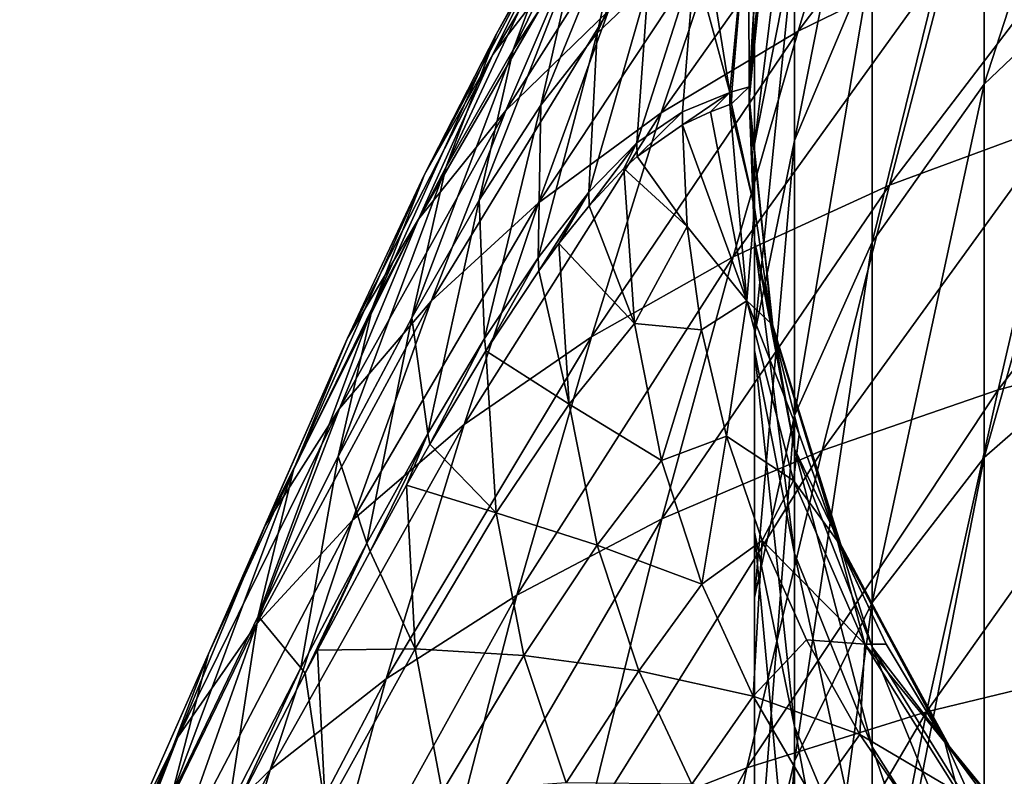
# Model space of a CAD drawing. Header units: millimetres. Extents: x -119 to 118, y -85 to 1160.
# Tile 40 of 49: x -18.73 to -8.97, y 1141.62 to 1149.12. Entities that reach past the tile are written whole.
import ezdxf

# ---------------------------------------------------------------- set-up
doc = ezdxf.new("R2010")
doc.units = ezdxf.units.MM
doc.header["$LTSCALE"] = 50.062222
for name, color, linetype in [('104', 7, 'CONTINUOUS'), ('105', 7, 'CONTINUOUS'), ('83', 7, 'CONTINUOUS'), ('85', 7, 'CONTINUOUS'), ('86', 7, 'CONTINUOUS'), ('92', 7, 'CONTINUOUS'), ('93', 7, 'CONTINUOUS'), ('94', 7, 'CONTINUOUS'), ('95', 7, 'CONTINUOUS')]:
    doc.layers.add(name, color=color, linetype=linetype)

msp = doc.modelspace()

# ---------------------------------------------------------------- linework, layer by layer
at = {"layer": '104', "linetype": 'CONTINUOUS'}
for points in [[(-11.4995, 1148.4519, 376.725), (-11.4481, 1147.2584, 376.725), (-11.674, 1148.2856, 381.1264), (-11.4995, 1148.4519, 376.725)], [(-11.8837, 1148.2049, 383.4754), (-11.6937, 1148.2789, 381.3846), (-11.5229, 1146.3316, 381.0122), (-11.8837, 1148.2049, 383.4754)], [(-11.4481, 1147.2584, 376.725), (-11.6937, 1148.2789, 381.3846), (-11.674, 1148.2856, 381.1264), (-11.4481, 1147.2584, 376.725)], [(-11.6937, 1148.2789, 381.3846), (-11.4481, 1147.2584, 376.725), (-11.5229, 1146.3316, 381.0122), (-11.6937, 1148.2789, 381.3846)], [(-12.1604, 1148.0763, 385.9203), (-11.8837, 1148.2049, 383.4754), (-11.5229, 1146.3316, 381.0122), (-12.1604, 1148.0763, 385.9203)], [(-12.1604, 1148.0763, 385.9203), (-11.5229, 1146.3316, 381.0122), (-12.1142, 1147.0711, 385.5818), (-12.1604, 1148.0763, 385.9203)], [(-11.4481, 1147.2584, 376.725), (-11.2791, 1146.1068, 376.725), (-11.5229, 1146.3316, 381.0122), (-11.4481, 1147.2584, 376.725)], [(-12.1142, 1147.0711, 385.5818), (-11.5229, 1146.3316, 381.0122), (-11.9718, 1146.0463, 385.2416), (-12.1142, 1147.0711, 385.5818)], [(-11.9718, 1146.0463, 385.2416), (-11.5229, 1146.3316, 381.0122), (-11.7236, 1144.9938, 384.8968), (-11.9718, 1146.0463, 385.2416)], [(-11.5229, 1146.3316, 381.0122), (-11.0612, 1144.5546, 380.712), (-11.7236, 1144.9938, 384.8968), (-11.5229, 1146.3316, 381.0122)], [(-11.2791, 1146.1068, 376.725), (-11.0049, 1145.0121, 376.725), (-11.5229, 1146.3316, 381.0122), (-11.2791, 1146.1068, 376.725)], [(-11.5229, 1146.3316, 381.0122), (-11.0049, 1145.0121, 376.725), (-11.0612, 1144.5546, 380.712), (-11.5229, 1146.3316, 381.0122)], [(-11.7236, 1144.9938, 384.8968), (-11.0612, 1144.5546, 380.712), (-11.3727, 1143.9588, 384.5618), (-11.7236, 1144.9938, 384.8968)], [(-11.0049, 1145.0121, 376.725), (-10.6255, 1143.9513, 376.725), (-11.0612, 1144.5546, 380.712), (-11.0049, 1145.0121, 376.725)], [(-11.0612, 1144.5546, 380.712), (-10.3536, 1142.9303, 380.4642), (-11.3727, 1143.9588, 384.5618), (-11.0612, 1144.5546, 380.712)], [(-11.0612, 1144.5546, 380.712), (-10.6255, 1143.9513, 376.725), (-10.3536, 1142.9303, 380.4642), (-11.0612, 1144.5546, 380.712)], [(-11.3727, 1143.9588, 384.5618), (-10.3536, 1142.9303, 380.4642), (-10.9314, 1142.9736, 384.246), (-11.3727, 1143.9588, 384.5618)], [(-10.6255, 1143.9513, 376.725), (-10.1427, 1142.9301, 376.725), (-10.3536, 1142.9303, 380.4642), (-10.6255, 1143.9513, 376.725)], [(-10.9314, 1142.9736, 384.246), (-10.3536, 1142.9303, 380.4642), (-10.4032, 1142.0349, 383.9474), (-10.9314, 1142.9736, 384.246)], [(-10.3536, 1142.9303, 380.4642), (-9.4287, 1141.4603, 380.2541), (-10.4032, 1142.0349, 383.9474), (-10.3536, 1142.9303, 380.4642)], [(-10.1427, 1142.9301, 376.725), (-9.5621, 1141.9613, 376.725), (-10.3536, 1142.9303, 380.4642), (-10.1427, 1142.9301, 376.725)], [(-10.3536, 1142.9303, 380.4642), (-9.5621, 1141.9613, 376.725), (-9.4287, 1141.4603, 380.2541), (-10.3536, 1142.9303, 380.4642)], [(-10.4032, 1142.0349, 383.9474), (-9.4287, 1141.4603, 380.2541), (-9.7926, 1141.1485, 383.6669), (-10.4032, 1142.0349, 383.9474)], [(-9.5621, 1141.9613, 376.725), (-8.8894, 1141.0542, 376.725), (-9.4287, 1141.4603, 380.2541), (-9.5621, 1141.9613, 376.725)]]:
    msp.add_3dface(points, dxfattribs=at)
at = {"layer": '105', "linetype": 'CONTINUOUS'}
for points in [[(-12.6114, 1147.7637, 389.3575), (-12.1604, 1148.0763, 385.9203), (-12.1142, 1147.0711, 385.5818), (-12.6114, 1147.7637, 389.3575)], [(-12.7418, 1147.644, 390.2726), (-12.6114, 1147.7637, 389.3575), (-12.1142, 1147.0711, 385.5818), (-12.7418, 1147.644, 390.2726)], [(-13.0859, 1147.2756, 392.5375), (-12.7418, 1147.644, 390.2726), (-12.6382, 1146.11, 389.597), (-13.0859, 1147.2756, 392.5375)], [(-12.7418, 1147.644, 390.2726), (-12.1142, 1147.0711, 385.5818), (-12.6382, 1146.11, 389.597), (-12.7418, 1147.644, 390.2726)], [(-13.3857, 1146.901, 394.3517), (-13.0859, 1147.2756, 392.5375), (-12.6382, 1146.11, 389.597), (-13.3857, 1146.901, 394.3517)], [(-12.1142, 1147.0711, 385.5818), (-11.9718, 1146.0463, 385.2416), (-12.6382, 1146.11, 389.597), (-12.1142, 1147.0711, 385.5818)], [(-13.5834, 1146.6307, 395.4741), (-13.3857, 1146.901, 394.3517), (-13.2835, 1145.3095, 393.5204), (-13.5834, 1146.6307, 395.4741)], [(-13.3857, 1146.901, 394.3517), (-12.6382, 1146.11, 389.597), (-13.2835, 1145.3095, 393.5204), (-13.3857, 1146.901, 394.3517)], [(-14.1084, 1145.8394, 398.2049), (-13.5834, 1146.6307, 395.4741), (-13.2835, 1145.3095, 393.5204), (-14.1084, 1145.8394, 398.2049)], [(-12.6382, 1146.11, 389.597), (-12.3676, 1144.7509, 388.9788), (-13.2835, 1145.3095, 393.5204), (-12.6382, 1146.11, 389.597)], [(-12.6382, 1146.11, 389.597), (-11.9718, 1146.0463, 385.2416), (-12.3676, 1144.7509, 388.9788), (-12.6382, 1146.11, 389.597)], [(-11.9718, 1146.0463, 385.2416), (-11.7236, 1144.9938, 384.8968), (-12.3676, 1144.7509, 388.9788), (-11.9718, 1146.0463, 385.2416)], [(-14.6634, 1144.913, 400.7502), (-14.1084, 1145.8394, 398.2049), (-14.0057, 1144.2335, 397.1955), (-14.6634, 1144.913, 400.7502)], [(-14.1084, 1145.8394, 398.2049), (-13.2835, 1145.3095, 393.5204), (-14.0057, 1144.2335, 397.1955), (-14.1084, 1145.8394, 398.2049)], [(-13.2835, 1145.3095, 393.5204), (-13.0075, 1143.9131, 392.7306), (-14.0057, 1144.2335, 397.1955), (-13.2835, 1145.3095, 393.5204)], [(-13.2835, 1145.3095, 393.5204), (-12.3676, 1144.7509, 388.9788), (-13.0075, 1143.9131, 392.7306), (-13.2835, 1145.3095, 393.5204)], [(-12.3676, 1144.7509, 388.9788), (-11.7236, 1144.9938, 384.8968), (-11.9685, 1143.5274, 388.401), (-12.3676, 1144.7509, 388.9788)], [(-11.7236, 1144.9938, 384.8968), (-11.3727, 1143.9588, 384.5618), (-11.9685, 1143.5274, 388.401), (-11.7236, 1144.9938, 384.8968)], [(-14.894, 1144.5074, 401.7194), (-14.6634, 1144.913, 400.7502), (-14.0057, 1144.2335, 397.1955), (-14.894, 1144.5074, 401.7194)], [(-12.3676, 1144.7509, 388.9788), (-11.9685, 1143.5274, 388.401), (-13.0075, 1143.9131, 392.7306), (-12.3676, 1144.7509, 388.9788)], [(-15.2567, 1143.8504, 403.1516), (-14.894, 1144.5074, 401.7194), (-14.8092, 1142.8867, 400.609), (-15.2567, 1143.8504, 403.1516)], [(-14.894, 1144.5074, 401.7194), (-14.0057, 1144.2335, 397.1955), (-14.8092, 1142.8867, 400.609), (-14.894, 1144.5074, 401.7194)], [(-14.0057, 1144.2335, 397.1955), (-13.7327, 1142.8175, 396.2426), (-14.8092, 1142.8867, 400.609), (-14.0057, 1144.2335, 397.1955)], [(-14.0057, 1144.2335, 397.1955), (-13.0075, 1143.9131, 392.7306), (-13.7327, 1142.8175, 396.2426), (-14.0057, 1144.2335, 397.1955)], [(-13.0075, 1143.9131, 392.7306), (-12.5953, 1142.6678, 391.9724), (-13.7327, 1142.8175, 396.2426), (-13.0075, 1143.9131, 392.7306)], [(-13.0075, 1143.9131, 392.7306), (-11.9685, 1143.5274, 388.401), (-12.5953, 1142.6678, 391.9724), (-13.0075, 1143.9131, 392.7306)], [(-11.9685, 1143.5274, 388.401), (-11.3727, 1143.9588, 384.5618), (-11.4624, 1142.4155, 387.8602), (-11.9685, 1143.5274, 388.401)], [(-11.3727, 1143.9588, 384.5618), (-10.9314, 1142.9736, 384.246), (-11.4624, 1142.4155, 387.8602), (-11.3727, 1143.9588, 384.5618)], [(-15.7787, 1142.8727, 405.037), (-15.2567, 1143.8504, 403.1516), (-14.8092, 1142.8867, 400.609), (-15.7787, 1142.8727, 405.037)], [(-11.9685, 1143.5274, 388.401), (-11.4624, 1142.4155, 387.8602), (-12.5953, 1142.6678, 391.9724), (-11.9685, 1143.5274, 388.401)], [(-10.9314, 1142.9736, 384.246), (-10.4032, 1142.0349, 383.9474), (-11.4624, 1142.4155, 387.8602), (-10.9314, 1142.9736, 384.246)], [(-15.8991, 1142.6428, 405.4456), (-15.7787, 1142.8727, 405.037), (-15.6981, 1141.2801, 403.751), (-15.8991, 1142.6428, 405.4456)], [(-15.7787, 1142.8727, 405.037), (-14.8092, 1142.8867, 400.609), (-15.6981, 1141.2801, 403.751), (-15.7787, 1142.8727, 405.037)], [(-14.8092, 1142.8867, 400.609), (-14.5412, 1141.4684, 399.4923), (-15.6981, 1141.2801, 403.751), (-14.8092, 1142.8867, 400.609)], [(-14.8092, 1142.8867, 400.609), (-13.7327, 1142.8175, 396.2426), (-14.5412, 1141.4684, 399.4923), (-14.8092, 1142.8867, 400.609)], [(-13.7327, 1142.8175, 396.2426), (-13.3145, 1141.5586, 395.3106), (-14.5412, 1141.4684, 399.4923), (-13.7327, 1142.8175, 396.2426)], [(-13.7327, 1142.8175, 396.2426), (-12.5953, 1142.6678, 391.9724), (-13.3145, 1141.5586, 395.3106), (-13.7327, 1142.8175, 396.2426)], [(-16.5968, 1141.2884, 407.6437), (-15.8991, 1142.6428, 405.4456), (-15.6981, 1141.2801, 403.751), (-16.5968, 1141.2884, 407.6437)], [(-12.5953, 1142.6678, 391.9724), (-12.0684, 1141.5448, 391.2485), (-13.3145, 1141.5586, 395.3106), (-12.5953, 1142.6678, 391.9724)], [(-12.5953, 1142.6678, 391.9724), (-11.4624, 1142.4155, 387.8602), (-12.0684, 1141.5448, 391.2485), (-12.5953, 1142.6678, 391.9724)], [(-11.4624, 1142.4155, 387.8602), (-10.8641, 1141.3971, 387.3542), (-12.0684, 1141.5448, 391.2485), (-11.4624, 1142.4155, 387.8602)], [(-11.4624, 1142.4155, 387.8602), (-10.4032, 1142.0349, 383.9474), (-10.8641, 1141.3971, 387.3542), (-11.4624, 1142.4155, 387.8602)], [(-10.4032, 1142.0349, 383.9474), (-9.7926, 1141.1485, 383.6669), (-10.8641, 1141.3971, 387.3542), (-10.4032, 1142.0349, 383.9474)]]:
    msp.add_3dface(points, dxfattribs=at)
at = {"layer": '83', "color": 7, "linetype": 'CONTINUOUS', "true_color": 0xa2afbf}
for points in [[(-7.7479, 1149.8381, 53.793), (-9.172, 1148.4799, 54.5755), (-7.7479, 1152.8722, 59.9609), (-7.7479, 1149.8381, 53.793)], [(-7.7479, 1152.8722, 59.9609), (-9.172, 1148.4799, 54.5755), (-9.172, 1151.4235, 60.5593), (-7.7479, 1152.8722, 59.9609)], [(-10.2826, 1149.7523, 61.2494), (-11.051, 1147.9223, 62.0052), (-10.2826, 1151.813, 67.3422), (-10.2826, 1149.7523, 61.2494)], [(-10.2826, 1151.813, 67.3422), (-11.051, 1147.9223, 62.0052), (-11.051, 1149.8999, 67.8524), (-10.2826, 1151.813, 67.3422)], [(-9.172, 1148.4799, 54.5755), (-10.2826, 1146.9132, 55.4781), (-9.172, 1151.4235, 60.5593), (-9.172, 1148.4799, 54.5755)], [(-9.172, 1151.4235, 60.5593), (-10.2826, 1146.9132, 55.4781), (-10.2826, 1149.7523, 61.2494), (-9.172, 1151.4235, 60.5593)], [(-11.051, 1149.8999, 67.8524), (-11.4489, 1147.8871, 68.3892), (-11.051, 1151.0966, 73.9079), (-11.051, 1149.8999, 67.8524)], [(-11.051, 1151.0966, 73.9079), (-11.4489, 1147.8871, 68.3892), (-11.4489, 1149.0309, 74.1771), (-11.051, 1151.0966, 73.9079)], [(-11.051, 1151.0966, 73.9079), (-11.4489, 1149.0309, 74.1771), (-11.2719, 1150.5917, 80), (-11.051, 1151.0966, 73.9079)], [(-11.2719, 1150.5917, 80), (-11.4489, 1149.0309, 74.1771), (-11.5, 1148.35, 80), (-11.2719, 1150.5917, 80)], [(-11.051, 1147.9223, 62.0052), (-11.4489, 1145.9969, 62.8004), (-11.051, 1149.8999, 67.8524), (-11.051, 1147.9223, 62.0052)], [(-11.051, 1149.8999, 67.8524), (-11.4489, 1145.9969, 62.8004), (-11.4489, 1147.8871, 68.3892), (-11.051, 1149.8999, 67.8524)], [(-7.7479, 1146.024, 48.0744), (-9.172, 1144.7797, 49.0276), (-7.7479, 1149.8381, 53.793), (-7.7479, 1146.024, 48.0744)], [(-7.7479, 1149.8381, 53.793), (-9.172, 1144.7797, 49.0276), (-9.172, 1148.4799, 54.5755), (-7.7479, 1149.8381, 53.793)], [(-10.2826, 1146.9132, 55.4781), (-11.051, 1145.1976, 56.4665), (-10.2826, 1149.7523, 61.2494), (-10.2826, 1146.9132, 55.4781)], [(-10.2826, 1149.7523, 61.2494), (-11.051, 1145.1976, 56.4665), (-11.051, 1147.9223, 62.0052), (-10.2826, 1149.7523, 61.2494)], [(-11.4489, 1149.0309, 74.1771), (-11.4489, 1146.9312, 74.4508), (-11.5, 1148.35, 80), (-11.4489, 1149.0309, 74.1771)], [(-11.4489, 1147.8871, 68.3892), (-11.4489, 1145.8411, 68.9349), (-11.4489, 1149.0309, 74.1771), (-11.4489, 1147.8871, 68.3892)], [(-11.4489, 1149.0309, 74.1771), (-11.4489, 1145.8411, 68.9349), (-11.4489, 1146.9312, 74.4508), (-11.4489, 1149.0309, 74.1771)], [(-9.172, 1144.7797, 49.0276), (-10.2826, 1143.3444, 50.1271), (-9.172, 1148.4799, 54.5755), (-9.172, 1144.7797, 49.0276)], [(-9.172, 1148.4799, 54.5755), (-10.2826, 1143.3444, 50.1271), (-10.2826, 1146.9132, 55.4781), (-9.172, 1148.4799, 54.5755)], [(-11.5, 1148.35, 80), (-11.4489, 1146.9312, 74.4508), (-11.2719, 1146.1083, 80), (-11.5, 1148.35, 80)], [(-11.051, 1145.1976, 56.4665), (-11.4489, 1143.3926, 57.5064), (-11.051, 1147.9223, 62.0052), (-11.051, 1145.1976, 56.4665)], [(-11.051, 1147.9223, 62.0052), (-11.4489, 1143.3926, 57.5064), (-11.4489, 1145.9969, 62.8004), (-11.051, 1147.9223, 62.0052)], [(-11.4489, 1145.9969, 62.8004), (-11.4489, 1144.0397, 63.6086), (-11.4489, 1147.8871, 68.3892), (-11.4489, 1145.9969, 62.8004)], [(-11.4489, 1147.8871, 68.3892), (-11.4489, 1144.0397, 63.6086), (-11.4489, 1145.8411, 68.9349), (-11.4489, 1147.8871, 68.3892)], [(-11.4489, 1145.8411, 68.9349), (-11.051, 1143.8284, 69.4716), (-11.4489, 1146.9312, 74.4508), (-11.4489, 1145.8411, 68.9349)], [(-11.4489, 1146.9312, 74.4508), (-11.051, 1143.8284, 69.4716), (-11.051, 1144.8655, 74.72), (-11.4489, 1146.9312, 74.4508)], [(-11.4489, 1146.9312, 74.4508), (-11.051, 1144.8655, 74.72), (-11.2719, 1146.1083, 80), (-11.4489, 1146.9312, 74.4508)], [(-10.2826, 1143.3444, 50.1271), (-11.051, 1141.7727, 51.3312), (-10.2826, 1146.9132, 55.4781), (-10.2826, 1143.3444, 50.1271)], [(-10.2826, 1146.9132, 55.4781), (-11.051, 1141.7727, 51.3312), (-11.051, 1145.1976, 56.4665), (-10.2826, 1146.9132, 55.4781)], [(-11.2719, 1146.1083, 80), (-11.051, 1144.8655, 74.72), (-10.6126, 1143.9548, 80), (-11.2719, 1146.1083, 80)], [(-11.4489, 1143.3926, 57.5064), (-11.4489, 1141.5579, 58.5635), (-11.4489, 1145.9969, 62.8004), (-11.4489, 1143.3926, 57.5064)], [(-11.4489, 1145.9969, 62.8004), (-11.4489, 1141.5579, 58.5635), (-11.4489, 1144.0397, 63.6086), (-11.4489, 1145.9969, 62.8004)], [(-7.7479, 1141.4955, 42.9031), (-9.172, 1140.3864, 44.0107), (-7.7479, 1146.024, 48.0744), (-7.7479, 1141.4955, 42.9031)], [(-7.7479, 1146.024, 48.0744), (-9.172, 1140.3864, 44.0107), (-9.172, 1144.7797, 49.0276), (-7.7479, 1146.024, 48.0744)], [(-11.4489, 1144.0397, 63.6086), (-11.051, 1142.1144, 64.4038), (-11.4489, 1145.8411, 68.9349), (-11.4489, 1144.0397, 63.6086)], [(-11.4489, 1145.8411, 68.9349), (-11.051, 1142.1144, 64.4038), (-11.051, 1143.8284, 69.4716), (-11.4489, 1145.8411, 68.9349)], [(-11.051, 1141.7727, 51.3312), (-11.4489, 1140.119, 52.5981), (-11.051, 1145.1976, 56.4665), (-11.051, 1141.7727, 51.3312)], [(-11.051, 1145.1976, 56.4665), (-11.4489, 1140.119, 52.5981), (-11.4489, 1143.3926, 57.5064), (-11.051, 1145.1976, 56.4665)], [(-11.051, 1143.8284, 69.4716), (-10.2826, 1141.9153, 69.9818), (-11.051, 1144.8655, 74.72), (-11.051, 1143.8284, 69.4716)], [(-11.051, 1144.8655, 74.72), (-10.2826, 1141.9153, 69.9818), (-10.2826, 1142.9022, 74.9758), (-11.051, 1144.8655, 74.72)], [(-11.051, 1144.8655, 74.72), (-10.2826, 1142.9022, 74.9758), (-10.6126, 1143.9548, 80), (-11.051, 1144.8655, 74.72)], [(-9.172, 1140.3864, 44.0107), (-10.2826, 1139.1071, 45.2884), (-9.172, 1144.7797, 49.0276), (-9.172, 1140.3864, 44.0107)], [(-9.172, 1144.7797, 49.0276), (-10.2826, 1139.1071, 45.2884), (-10.2826, 1143.3444, 50.1271), (-9.172, 1144.7797, 49.0276)], [(-11.4489, 1141.5579, 58.5635), (-11.051, 1139.7529, 59.6034), (-11.4489, 1144.0397, 63.6086), (-11.4489, 1141.5579, 58.5635)], [(-11.4489, 1144.0397, 63.6086), (-11.051, 1139.7529, 59.6034), (-11.051, 1142.1144, 64.4038), (-11.4489, 1144.0397, 63.6086)], [(-10.6126, 1143.9548, 80), (-10.2826, 1142.9022, 74.9758), (-9.5553, 1141.9644, 80), (-10.6126, 1143.9548, 80)], [(-11.051, 1142.1144, 64.4038), (-10.2826, 1140.2843, 65.1596), (-11.051, 1143.8284, 69.4716), (-11.051, 1142.1144, 64.4038)], [(-11.051, 1143.8284, 69.4716), (-10.2826, 1140.2843, 65.1596), (-10.2826, 1141.9153, 69.9818), (-11.051, 1143.8284, 69.4716)], [(-11.4489, 1140.119, 52.5981), (-11.4489, 1138.4381, 53.8858), (-11.4489, 1143.3926, 57.5064), (-11.4489, 1140.119, 52.5981)], [(-11.4489, 1143.3926, 57.5064), (-11.4489, 1138.4381, 53.8858), (-11.4489, 1141.5579, 58.5635), (-11.4489, 1143.3926, 57.5064)], [(-10.2826, 1139.1071, 45.2884), (-11.051, 1137.7061, 46.6875), (-10.2826, 1143.3444, 50.1271), (-10.2826, 1139.1071, 45.2884)], [(-10.2826, 1143.3444, 50.1271), (-11.051, 1137.7061, 46.6875), (-11.051, 1141.7727, 51.3312), (-10.2826, 1143.3444, 50.1271)], [(-10.2826, 1141.9153, 69.9818), (-9.172, 1140.1683, 70.4477), (-10.2826, 1142.9022, 74.9758), (-10.2826, 1141.9153, 69.9818)], [(-10.2826, 1142.9022, 74.9758), (-9.172, 1140.1683, 70.4477), (-9.172, 1141.1093, 75.2095), (-10.2826, 1142.9022, 74.9758)], [(-10.2826, 1142.9022, 74.9758), (-9.172, 1141.1093, 75.2095), (-9.5553, 1141.9644, 80), (-10.2826, 1142.9022, 74.9758)], [(-11.051, 1139.7529, 59.6034), (-10.2826, 1138.0373, 60.5918), (-11.051, 1142.1144, 64.4038), (-11.051, 1139.7529, 59.6034)], [(-11.051, 1142.1144, 64.4038), (-10.2826, 1138.0373, 60.5918), (-10.2826, 1140.2843, 65.1596), (-11.051, 1142.1144, 64.4038)], [(-9.5553, 1141.9644, 80), (-9.172, 1141.1093, 75.2095), (-8.1322, 1140.2187, 80), (-9.5553, 1141.9644, 80)], [(-10.2826, 1140.2843, 65.1596), (-9.172, 1138.6132, 65.8498), (-10.2826, 1141.9153, 69.9818), (-10.2826, 1140.2843, 65.1596)], [(-10.2826, 1141.9153, 69.9818), (-9.172, 1138.6132, 65.8498), (-9.172, 1140.1683, 70.4477), (-10.2826, 1141.9153, 69.9818)], [(-11.051, 1137.7061, 46.6875), (-11.4489, 1136.2322, 48.1595), (-11.051, 1141.7727, 51.3312), (-11.051, 1137.7061, 46.6875)], [(-11.051, 1141.7727, 51.3312), (-11.4489, 1136.2322, 48.1595), (-11.4489, 1140.119, 52.5981), (-11.051, 1141.7727, 51.3312)]]:
    msp.add_3dface(points, dxfattribs=at)
at = {"layer": '85', "color": 7, "linetype": 'CONTINUOUS', "true_color": 0xa2afbf}
for points in [[(-11.2719, 1150.5917, 80), (-11.5, 1148.35, 80), (-11.2881, 1150.5103, 373.7), (-11.2719, 1150.5917, 80)], [(-11.2881, 1150.5103, 373.7), (-11.5, 1148.35, 80), (-11.4998, 1148.2863, 373.7), (-11.2881, 1150.5103, 373.7)], [(-11.5, 1148.35, 80), (-11.2719, 1146.1083, 80), (-11.4998, 1148.2863, 373.7), (-11.5, 1148.35, 80)], [(-11.4998, 1148.2863, 373.7), (-11.2719, 1146.1083, 80), (-11.2602, 1146.0517, 373.7), (-11.4998, 1148.2863, 373.7)], [(-11.2719, 1146.1083, 80), (-10.6126, 1143.9548, 80), (-11.2602, 1146.0517, 373.7), (-11.2719, 1146.1083, 80)], [(-11.2602, 1146.0517, 373.7), (-10.6126, 1143.9548, 80), (-10.5742, 1143.8631, 373.7), (-11.2602, 1146.0517, 373.7)], [(-10.6126, 1143.9548, 80), (-9.5553, 1141.9644, 80), (-10.5742, 1143.8631, 373.7), (-10.6126, 1143.9548, 80)], [(-10.5742, 1143.8631, 373.7), (-9.5553, 1141.9644, 80), (-9.4773, 1141.848, 373.7), (-10.5742, 1143.8631, 373.7)], [(-9.5553, 1141.9644, 80), (-8.1322, 1140.2187, 80), (-9.4773, 1141.848, 373.7), (-9.5553, 1141.9644, 80)], [(-9.4773, 1141.848, 373.7), (-8.1322, 1140.2187, 80), (-8.049, 1140.1365, 373.7), (-9.4773, 1141.848, 373.7)]]:
    msp.add_3dface(points, dxfattribs=at)
at = {"layer": '86', "linetype": 'CONTINUOUS'}
for points in [[(-11.2792, 1150.5929, 374.725), (-11.5, 1148.3488, 374.725), (-11.4349, 1149.5723, 376.724), (-11.2792, 1150.5929, 374.725)], [(-11.4349, 1149.5723, 376.724), (-11.5, 1148.3488, 374.725), (-11.4995, 1148.4519, 376.725), (-11.4349, 1149.5723, 376.724)], [(-11.4995, 1148.4519, 376.725), (-11.5, 1148.3488, 374.725), (-11.4481, 1147.2584, 376.725), (-11.4995, 1148.4519, 376.725)], [(-11.5, 1148.3488, 374.725), (-11.2787, 1146.1049, 374.725), (-11.4481, 1147.2584, 376.725), (-11.5, 1148.3488, 374.725)], [(-11.4481, 1147.2584, 376.725), (-11.2787, 1146.1049, 374.725), (-11.2791, 1146.1068, 376.725), (-11.4481, 1147.2584, 376.725)], [(-11.2791, 1146.1068, 376.725), (-11.2787, 1146.1049, 374.725), (-11.0049, 1145.0121, 376.725), (-11.2791, 1146.1068, 376.725)], [(-11.2787, 1146.1049, 374.725), (-10.6239, 1143.9474, 374.725), (-11.0049, 1145.0121, 376.725), (-11.2787, 1146.1049, 374.725)], [(-11.0049, 1145.0121, 376.725), (-10.6239, 1143.9474, 374.725), (-10.6255, 1143.9513, 376.725), (-11.0049, 1145.0121, 376.725)], [(-10.6255, 1143.9513, 376.725), (-10.6239, 1143.9474, 374.725), (-10.1427, 1142.9301, 376.725), (-10.6255, 1143.9513, 376.725)], [(-10.6239, 1143.9474, 374.725), (-9.5608, 1141.9593, 374.725), (-10.1427, 1142.9301, 376.725), (-10.6239, 1143.9474, 374.725)], [(-10.1427, 1142.9301, 376.725), (-9.5608, 1141.9593, 374.725), (-9.5621, 1141.9613, 376.725), (-10.1427, 1142.9301, 376.725)], [(-9.5621, 1141.9613, 376.725), (-9.5608, 1141.9593, 374.725), (-8.8894, 1141.0542, 376.725), (-9.5621, 1141.9613, 376.725)], [(-9.5608, 1141.9593, 374.725), (-8.1304, 1140.2169, 374.725), (-8.8894, 1141.0542, 376.725), (-9.5608, 1141.9593, 374.725)]]:
    msp.add_3dface(points, dxfattribs=at)
at = {"layer": '92', "linetype": 'CONTINUOUS'}
for points in [[(-11.506, 1150.3308, 381.7914), (-11.6925, 1148.3976, 381.4015), (-11.9693, 1150.1241, 386.6057), (-11.506, 1150.3308, 381.7914)], [(-11.6925, 1148.3976, 381.4015), (-11.506, 1150.3308, 381.7914), (-11.6732, 1148.4042, 381.148), (-11.6925, 1148.3976, 381.4015)], [(-11.506, 1150.3308, 381.7914), (-11.4995, 1148.4519, 376.725), (-11.6732, 1148.4042, 381.148), (-11.506, 1150.3308, 381.7914)], [(-11.4349, 1149.5723, 376.724), (-11.4995, 1148.4519, 376.725), (-11.506, 1150.3308, 381.7914), (-11.4349, 1149.5723, 376.724)], [(-11.9693, 1150.1241, 386.6057), (-11.6925, 1148.3976, 381.4015), (-12.0423, 1149.6881, 386.4615), (-11.9693, 1150.1241, 386.6057)], [(-12.0423, 1149.6881, 386.4615), (-11.6925, 1148.3976, 381.4015), (-12.1597, 1148.2047, 385.9638), (-12.0423, 1149.6881, 386.4615)]]:
    msp.add_3dface(points, dxfattribs=at)
at = {"layer": '93', "linetype": 'CONTINUOUS'}
for points in [[(-9.5224, 1149.7364, 422.9593), (-9.0041, 1151.6689, 419.3401), (-11.0162, 1149.0066, 421.9279), (-9.5224, 1149.7364, 422.9593)], [(-11.0162, 1149.0066, 421.9279), (-9.0041, 1151.6689, 419.3401), (-10.4325, 1150.9293, 418.3922), (-11.0162, 1149.0066, 421.9279)], [(-13.3509, 1150.1653, 406.9297), (-12.714, 1151.3188, 403.4572), (-14.0038, 1148.9773, 405.7754), (-13.3509, 1150.1653, 406.9297)], [(-14.0038, 1148.9773, 405.7754), (-12.714, 1151.3188, 403.4572), (-13.3461, 1150.1369, 402.4528), (-14.0038, 1148.9773, 405.7754)], [(-13.2125, 1149.8548, 411.5013), (-12.5592, 1151.2431, 408.032), (-14.0399, 1148.7735, 410.2601), (-13.2125, 1149.8548, 411.5013)], [(-14.0399, 1148.7735, 410.2601), (-12.5592, 1151.2431, 408.032), (-13.3509, 1150.1653, 406.9297), (-14.0399, 1148.7735, 410.2601)], [(-13.3461, 1150.1369, 402.4528), (-12.7463, 1151.0579, 398.969), (-13.8394, 1148.8186, 401.4132), (-13.3461, 1150.1369, 402.4528)], [(-13.8394, 1148.8186, 401.4132), (-12.7463, 1151.0579, 398.969), (-13.2302, 1149.7497, 398.0808), (-13.8394, 1148.8186, 401.4132)], [(-11.0162, 1149.0066, 421.9279), (-10.4325, 1150.9293, 418.3922), (-12.3733, 1148.1951, 420.7648), (-11.0162, 1149.0066, 421.9279)], [(-12.3733, 1148.1951, 420.7648), (-10.4325, 1150.9293, 418.3922), (-11.7314, 1150.1083, 417.3187), (-12.3733, 1148.1951, 420.7648)], [(-12.8935, 1149.2066, 416.1318), (-12.2425, 1150.8423, 412.6677), (-13.9113, 1148.2206, 414.8455), (-12.8935, 1149.2066, 416.1318)], [(-13.9113, 1148.2206, 414.8455), (-12.2425, 1150.8423, 412.6677), (-13.2125, 1149.8548, 411.5013), (-13.9113, 1148.2206, 414.8455)], [(-12.6788, 1150.441, 394.568), (-12.1844, 1150.8866, 390.8565), (-13.0068, 1148.9865, 393.7956), (-12.6788, 1150.441, 394.568)], [(-13.0068, 1148.9865, 393.7956), (-12.1844, 1150.8866, 390.8565), (-12.4997, 1149.4671, 390.2378), (-13.0068, 1148.9865, 393.7956)], [(-13.2302, 1149.7497, 398.0808), (-12.6788, 1150.441, 394.568), (-13.564, 1148.2719, 397.1631), (-13.2302, 1149.7497, 398.0808)], [(-13.564, 1148.2719, 397.1631), (-12.6788, 1150.441, 394.568), (-13.0068, 1148.9865, 393.7956), (-13.564, 1148.2719, 397.1631)], [(-8.4204, 1148.1033, 427.3979), (-7.8969, 1150.3799, 423.8477), (-10.1107, 1147.478, 426.4386), (-8.4204, 1148.1033, 427.3979)], [(-10.1107, 1147.478, 426.4386), (-7.8969, 1150.3799, 423.8477), (-9.5224, 1149.7364, 422.9593), (-10.1107, 1147.478, 426.4386)], [(-14.0399, 1148.7735, 410.2601), (-13.3509, 1150.1653, 406.9297), (-14.7163, 1147.5848, 408.9606), (-14.0399, 1148.7735, 410.2601)], [(-14.7163, 1147.5848, 408.9606), (-13.3509, 1150.1653, 406.9297), (-14.0038, 1148.9773, 405.7754), (-14.7163, 1147.5848, 408.9606)], [(-14.0038, 1148.9773, 405.7754), (-13.3461, 1150.1369, 402.4528), (-14.5064, 1147.6552, 404.5862), (-14.0038, 1148.9773, 405.7754)], [(-14.5064, 1147.6552, 404.5862), (-13.3461, 1150.1369, 402.4528), (-13.8394, 1148.8186, 401.4132), (-14.5064, 1147.6552, 404.5862)], [(-12.3733, 1148.1951, 420.7648), (-11.7314, 1150.1083, 417.3187), (-13.5876, 1147.3035, 419.4814), (-12.3733, 1148.1951, 420.7648)], [(-13.5876, 1147.3035, 419.4814), (-11.7314, 1150.1083, 417.3187), (-12.8935, 1149.2066, 416.1318), (-13.5876, 1147.3035, 419.4814)], [(-13.9113, 1148.2206, 414.8455), (-13.2125, 1149.8548, 411.5013), (-14.7769, 1147.1431, 413.4748), (-13.9113, 1148.2206, 414.8455)], [(-14.7769, 1147.1431, 413.4748), (-13.2125, 1149.8548, 411.5013), (-14.0399, 1148.7735, 410.2601), (-14.7769, 1147.1431, 413.4748)], [(-13.8394, 1148.8186, 401.4132), (-13.2302, 1149.7497, 398.0808), (-14.175, 1147.329, 400.3536), (-13.8394, 1148.8186, 401.4132)], [(-14.175, 1147.329, 400.3536), (-13.2302, 1149.7497, 398.0808), (-13.564, 1148.2719, 397.1631), (-14.175, 1147.329, 400.3536)], [(-10.1107, 1147.478, 426.4386), (-9.5224, 1149.7364, 422.9593), (-11.6586, 1146.7678, 425.3353), (-10.1107, 1147.478, 426.4386)], [(-11.6586, 1146.7678, 425.3353), (-9.5224, 1149.7364, 422.9593), (-11.0162, 1149.0066, 421.9279), (-11.6586, 1146.7678, 425.3353)], [(-12.0423, 1149.6881, 386.4615), (-12.1597, 1148.2047, 385.9638), (-12.613, 1147.8978, 389.4317), (-12.0423, 1149.6881, 386.4615)], [(-12.4997, 1149.4671, 390.2378), (-12.0423, 1149.6881, 386.4615), (-12.613, 1147.8978, 389.4317), (-12.4997, 1149.4671, 390.2378)], [(-13.0068, 1148.9865, 393.7956), (-12.4997, 1149.4671, 390.2378), (-13.0906, 1147.4105, 392.6402), (-13.0068, 1148.9865, 393.7956)], [(-13.0906, 1147.4105, 392.6402), (-12.4997, 1149.4671, 390.2378), (-12.613, 1147.8978, 389.4317), (-13.0906, 1147.4105, 392.6402)], [(-13.5876, 1147.3035, 419.4814), (-12.8935, 1149.2066, 416.1318), (-14.6519, 1146.3294, 418.0896), (-13.5876, 1147.3035, 419.4814)], [(-14.6519, 1146.3294, 418.0896), (-12.8935, 1149.2066, 416.1318), (-13.9113, 1148.2206, 414.8455), (-14.6519, 1146.3294, 418.0896)], [(-14.7163, 1147.5848, 408.9606), (-14.0038, 1148.9773, 405.7754), (-15.2313, 1146.2671, 407.6218), (-14.7163, 1147.5848, 408.9606)], [(-15.2313, 1146.2671, 407.6218), (-14.0038, 1148.9773, 405.7754), (-14.5064, 1147.6552, 404.5862), (-15.2313, 1146.2671, 407.6218)], [(-13.564, 1148.2719, 397.1631), (-13.0068, 1148.9865, 393.7956), (-13.5925, 1146.7607, 395.6074), (-13.564, 1148.2719, 397.1631)], [(-13.5925, 1146.7607, 395.6074), (-13.0068, 1148.9865, 393.7956), (-13.0906, 1147.4105, 392.6402), (-13.5925, 1146.7607, 395.6074)], [(-11.6586, 1146.7678, 425.3353), (-11.0162, 1149.0066, 421.9279), (-13.0635, 1145.9775, 424.0983), (-11.6586, 1146.7678, 425.3353)], [(-13.0635, 1145.9775, 424.0983), (-11.0162, 1149.0066, 421.9279), (-12.3733, 1148.1951, 420.7648), (-13.0635, 1145.9775, 424.0983)], [(-14.7769, 1147.1431, 413.4748), (-14.0399, 1148.7735, 410.2601), (-15.4814, 1145.9627, 412.0355), (-14.7769, 1147.1431, 413.4748)], [(-15.4814, 1145.9627, 412.0355), (-14.0399, 1148.7735, 410.2601), (-14.7163, 1147.5848, 408.9606), (-15.4814, 1145.9627, 412.0355)], [(-14.5064, 1147.6552, 404.5862), (-13.8394, 1148.8186, 401.4132), (-14.8431, 1146.1654, 403.3825), (-14.5064, 1147.6552, 404.5862)], [(-14.8431, 1146.1654, 403.3825), (-13.8394, 1148.8186, 401.4132), (-14.175, 1147.329, 400.3536), (-14.8431, 1146.1654, 403.3825)], [(-7.123, 1145.9594, 431.6708), (-6.584, 1148.6351, 428.2003), (-9.0352, 1145.4498, 430.8022), (-7.123, 1145.9594, 431.6708)], [(-9.0352, 1145.4498, 430.8022), (-6.584, 1148.6351, 428.2003), (-8.4204, 1148.1033, 427.3979), (-9.0352, 1145.4498, 430.8022)], [(-14.6519, 1146.3294, 418.0896), (-13.9113, 1148.2206, 414.8455), (-15.5581, 1145.2672, 416.6016), (-14.6519, 1146.3294, 418.0896)], [(-15.5581, 1145.2672, 416.6016), (-13.9113, 1148.2206, 414.8455), (-14.7769, 1147.1431, 413.4748), (-15.5581, 1145.2672, 416.6016)], [(-13.0635, 1145.9775, 424.0983), (-12.3733, 1148.1951, 420.7648), (-14.3227, 1145.1091, 422.7366), (-13.0635, 1145.9775, 424.0983)], [(-14.3227, 1145.1091, 422.7366), (-12.3733, 1148.1951, 420.7648), (-13.5876, 1147.3035, 419.4814), (-14.3227, 1145.1091, 422.7366)], [(-14.175, 1147.329, 400.3536), (-13.564, 1148.2719, 397.1631), (-14.1234, 1145.9589, 398.3691), (-14.175, 1147.329, 400.3536)], [(-14.1234, 1145.9589, 398.3691), (-13.564, 1148.2719, 397.1631), (-13.5925, 1146.7607, 395.6074), (-14.1234, 1145.9589, 398.3691)], [(-9.0352, 1145.4498, 430.8022), (-8.4204, 1148.1033, 427.3979), (-10.7777, 1144.8514, 429.7807), (-9.0352, 1145.4498, 430.8022)], [(-10.7777, 1144.8514, 429.7807), (-8.4204, 1148.1033, 427.3979), (-10.1107, 1147.478, 426.4386), (-10.7777, 1144.8514, 429.7807)], [(-15.2313, 1146.2671, 407.6218), (-14.5064, 1147.6552, 404.5862), (-15.5715, 1144.7894, 406.2662), (-15.2313, 1146.2671, 407.6218)], [(-15.5715, 1144.7894, 406.2662), (-14.5064, 1147.6552, 404.5862), (-14.8431, 1146.1654, 403.3825), (-15.5715, 1144.7894, 406.2662)], [(-15.4814, 1145.9627, 412.0355), (-14.7163, 1147.5848, 408.9606), (-16.0146, 1144.6603, 410.5456), (-15.4814, 1145.9627, 412.0355)], [(-16.0146, 1144.6603, 410.5456), (-14.7163, 1147.5848, 408.9606), (-15.2313, 1146.2671, 407.6218), (-16.0146, 1144.6603, 410.5456)], [(-10.7777, 1144.8514, 429.7807), (-10.1107, 1147.478, 426.4386), (-12.3643, 1144.1724, 428.6202), (-10.7777, 1144.8514, 429.7807)], [(-12.3643, 1144.1724, 428.6202), (-10.1107, 1147.478, 426.4386), (-11.6586, 1146.7678, 425.3353), (-12.3643, 1144.1724, 428.6202)], [(-14.3227, 1145.1091, 422.7366), (-13.5876, 1147.3035, 419.4814), (-15.4308, 1144.1612, 421.2578), (-14.3227, 1145.1091, 422.7366)], [(-15.4308, 1144.1612, 421.2578), (-13.5876, 1147.3035, 419.4814), (-14.6519, 1146.3294, 418.0896), (-15.4308, 1144.1612, 421.2578)], [(-14.8431, 1146.1654, 403.3825), (-14.175, 1147.329, 400.3536), (-14.6842, 1145.0194, 400.9392), (-14.8431, 1146.1654, 403.3825)], [(-14.6842, 1145.0194, 400.9392), (-14.175, 1147.329, 400.3536), (-14.1234, 1145.9589, 398.3691), (-14.6842, 1145.0194, 400.9392)], [(-15.5581, 1145.2672, 416.6016), (-14.7769, 1147.1431, 413.4748), (-16.2971, 1144.1077, 415.0297), (-15.5581, 1145.2672, 416.6016)], [(-16.2971, 1144.1077, 415.0297), (-14.7769, 1147.1431, 413.4748), (-15.4814, 1145.9627, 412.0355), (-16.2971, 1144.1077, 415.0297)], [(-12.3643, 1144.1724, 428.6202), (-11.6586, 1146.7678, 425.3353), (-13.803, 1143.4174, 427.329), (-12.3643, 1144.1724, 428.6202)], [(-13.803, 1143.4174, 427.329), (-11.6586, 1146.7678, 425.3353), (-13.0635, 1145.9775, 424.0983), (-13.803, 1143.4174, 427.329)], [(-15.4308, 1144.1612, 421.2578), (-14.6519, 1146.3294, 418.0896), (-16.3806, 1143.1301, 419.6683), (-15.4308, 1144.1612, 421.2578)], [(-16.3806, 1143.1301, 419.6683), (-14.6519, 1146.3294, 418.0896), (-15.5581, 1145.2672, 416.6016), (-16.3806, 1143.1301, 419.6683)], [(-16.0146, 1144.6603, 410.5456), (-15.2313, 1146.2671, 407.6218), (-16.3641, 1143.2087, 409.0256), (-16.0146, 1144.6603, 410.5456)], [(-16.3641, 1143.2087, 409.0256), (-15.2313, 1146.2671, 407.6218), (-15.5715, 1144.7894, 406.2662), (-16.3641, 1143.2087, 409.0256)], [(-15.5715, 1144.7894, 406.2662), (-14.8431, 1146.1654, 403.3825), (-15.2888, 1143.9318, 403.3818), (-15.5715, 1144.7894, 406.2662)], [(-15.2888, 1143.9318, 403.3818), (-14.8431, 1146.1654, 403.3825), (-14.6842, 1145.0194, 400.9392), (-15.2888, 1143.9318, 403.3818)], [(-16.2971, 1144.1077, 415.0297), (-15.4814, 1145.9627, 412.0355), (-16.8574, 1142.835, 413.3863), (-16.2971, 1144.1077, 415.0297)], [(-16.8574, 1142.835, 413.3863), (-15.4814, 1145.9627, 412.0355), (-16.0146, 1144.6603, 410.5456), (-16.8574, 1142.835, 413.3863)], [(-13.803, 1143.4174, 427.329), (-13.0635, 1145.9775, 424.0983), (-15.0971, 1142.5887, 425.9119), (-13.803, 1143.4174, 427.329)], [(-15.0971, 1142.5887, 425.9119), (-13.0635, 1145.9775, 424.0983), (-14.3227, 1145.1091, 422.7366), (-15.0971, 1142.5887, 425.9119)], [(-7.7634, 1142.7391, 435.101), (-7.123, 1145.9594, 431.6708), (-9.7446, 1142.2618, 434.1632), (-7.7634, 1142.7391, 435.101)], [(-9.7446, 1142.2618, 434.1632), (-7.123, 1145.9594, 431.6708), (-9.0352, 1145.4498, 430.8022), (-9.7446, 1142.2618, 434.1632)], [(-9.7446, 1142.2618, 434.1632), (-9.0352, 1145.4498, 430.8022), (-11.5246, 1141.7047, 433.0832), (-9.7446, 1142.2618, 434.1632)], [(-11.5246, 1141.7047, 433.0832), (-9.0352, 1145.4498, 430.8022), (-10.7777, 1144.8514, 429.7807), (-11.5246, 1141.7047, 433.0832)], [(-16.3806, 1143.1301, 419.6683), (-15.5581, 1145.2672, 416.6016), (-17.1621, 1142.0085, 417.9729), (-16.3806, 1143.1301, 419.6683)], [(-17.1621, 1142.0085, 417.9729), (-15.5581, 1145.2672, 416.6016), (-16.2971, 1144.1077, 415.0297), (-17.1621, 1142.0085, 417.9729)], [(-15.0971, 1142.5887, 425.9119), (-14.3227, 1145.1091, 422.7366), (-16.245, 1141.6857, 424.3692), (-15.0971, 1142.5887, 425.9119)], [(-16.245, 1141.6857, 424.3692), (-14.3227, 1145.1091, 422.7366), (-15.4308, 1144.1612, 421.2578), (-16.245, 1141.6857, 424.3692)], [(-16.3641, 1143.2087, 409.0256), (-15.5715, 1144.7894, 406.2662), (-15.9419, 1142.6982, 405.708), (-16.3641, 1143.2087, 409.0256)], [(-15.9419, 1142.6982, 405.708), (-15.5715, 1144.7894, 406.2662), (-15.2888, 1143.9318, 403.3818), (-15.9419, 1142.6982, 405.708)], [(-11.5246, 1141.7047, 433.0832), (-10.7777, 1144.8514, 429.7807), (-13.1332, 1141.0749, 431.8758), (-11.5246, 1141.7047, 433.0832)], [(-13.1332, 1141.0749, 431.8758), (-10.7777, 1144.8514, 429.7807), (-12.3643, 1144.1724, 428.6202), (-13.1332, 1141.0749, 431.8758)], [(-16.8574, 1142.835, 413.3863), (-16.0146, 1144.6603, 410.5456), (-17.2249, 1141.4259, 411.6847), (-16.8574, 1142.835, 413.3863)], [(-17.2249, 1141.4259, 411.6847), (-16.0146, 1144.6603, 410.5456), (-16.3641, 1143.2087, 409.0256), (-17.2249, 1141.4259, 411.6847)], [(-17.1621, 1142.0085, 417.9729), (-16.2971, 1144.1077, 415.0297), (-17.7613, 1140.7836, 416.1735), (-17.1621, 1142.0085, 417.9729)], [(-17.7613, 1140.7836, 416.1735), (-16.2971, 1144.1077, 415.0297), (-16.8574, 1142.835, 413.3863), (-17.7613, 1140.7836, 416.1735)], [(-16.245, 1141.6857, 424.3692), (-15.4308, 1144.1612, 421.2578), (-17.2412, 1140.7059, 422.6979), (-16.245, 1141.6857, 424.3692)], [(-17.2412, 1140.7059, 422.6979), (-15.4308, 1144.1612, 421.2578), (-16.3806, 1143.1301, 419.6683), (-17.2412, 1140.7059, 422.6979)], [(-13.1332, 1141.0749, 431.8758), (-12.3643, 1144.1724, 428.6202), (-14.5899, 1140.3768, 430.546), (-13.1332, 1141.0749, 431.8758)], [(-14.5899, 1140.3768, 430.546), (-12.3643, 1144.1724, 428.6202), (-13.803, 1143.4174, 427.329), (-14.5899, 1140.3768, 430.546)], [(-14.5899, 1140.3768, 430.546), (-13.803, 1143.4174, 427.329), (-15.9077, 1139.6126, 429.0924), (-14.5899, 1140.3768, 430.546)], [(-15.9077, 1139.6126, 429.0924), (-13.803, 1143.4174, 427.329), (-15.0971, 1142.5887, 425.9119), (-15.9077, 1139.6126, 429.0924)], [(-17.2249, 1141.4259, 411.6847), (-16.3641, 1143.2087, 409.0256), (-16.6595, 1141.2984, 407.9605), (-17.2249, 1141.4259, 411.6847)], [(-16.6595, 1141.2984, 407.9605), (-16.3641, 1143.2087, 409.0256), (-15.9419, 1142.6982, 405.708), (-16.6595, 1141.2984, 407.9605)], [(-17.2412, 1140.7059, 422.6979), (-16.3806, 1143.1301, 419.6683), (-18.0752, 1139.6436, 420.8909), (-17.2412, 1140.7059, 422.6979)], [(-18.0752, 1139.6436, 420.8909), (-16.3806, 1143.1301, 419.6683), (-17.1621, 1142.0085, 417.9729), (-18.0752, 1139.6436, 420.8909)], [(-17.7613, 1140.7836, 416.1735), (-16.8574, 1142.835, 413.3863), (-18.1587, 1139.4361, 414.2694), (-17.7613, 1140.7836, 416.1735)], [(-18.1587, 1139.4361, 414.2694), (-16.8574, 1142.835, 413.3863), (-17.2249, 1141.4259, 411.6847), (-18.1587, 1139.4361, 414.2694)], [(-8.4489, 1138.8004, 438.5309), (-7.7634, 1142.7391, 435.101), (-10.4978, 1138.3725, 437.5177), (-8.4489, 1138.8004, 438.5309)], [(-10.4978, 1138.3725, 437.5177), (-7.7634, 1142.7391, 435.101), (-9.7446, 1142.2618, 434.1632), (-10.4978, 1138.3725, 437.5177)], [(-15.9077, 1139.6126, 429.0924), (-15.0971, 1142.5887, 425.9119), (-17.0907, 1138.7819, 427.5051), (-15.9077, 1139.6126, 429.0924)], [(-17.0907, 1138.7819, 427.5051), (-15.0971, 1142.5887, 425.9119), (-16.245, 1141.6857, 424.3692), (-17.0907, 1138.7819, 427.5051)], [(-10.4978, 1138.3725, 437.5177), (-9.7446, 1142.2618, 434.1632), (-12.3115, 1137.8775, 436.376), (-10.4978, 1138.3725, 437.5177)], [(-12.3115, 1137.8775, 436.376), (-9.7446, 1142.2618, 434.1632), (-11.5246, 1141.7047, 433.0832), (-12.3115, 1137.8775, 436.376)], [(-18.0752, 1139.6436, 420.8909), (-17.1621, 1142.0085, 417.9729), (-18.7279, 1138.4886, 418.9335), (-18.0752, 1139.6436, 420.8909)], [(-18.7279, 1138.4886, 418.9335), (-17.1621, 1142.0085, 417.9729), (-17.7613, 1140.7836, 416.1735), (-18.7279, 1138.4886, 418.9335)], [(-17.0907, 1138.7819, 427.5051), (-16.245, 1141.6857, 424.3692), (-18.1365, 1137.8827, 425.7681), (-17.0907, 1138.7819, 427.5051)], [(-18.1365, 1137.8827, 425.7681), (-16.245, 1141.6857, 424.3692), (-17.2412, 1140.7059, 422.6979), (-18.1365, 1137.8827, 425.7681)], [(-12.3115, 1137.8775, 436.376), (-11.5246, 1141.7047, 433.0832), (-13.9368, 1137.3214, 435.1211), (-12.3115, 1137.8775, 436.376)], [(-13.9368, 1137.3214, 435.1211), (-11.5246, 1141.7047, 433.0832), (-13.1332, 1141.0749, 431.8758), (-13.9368, 1137.3214, 435.1211)]]:
    msp.add_3dface(points, dxfattribs=at)
at = {"layer": '94', "linetype": 'CONTINUOUS'}
for points in [[(-12.1597, 1148.2047, 385.9638), (-11.6925, 1148.3976, 381.4015), (-12.1604, 1148.0763, 385.9203), (-12.1597, 1148.2047, 385.9638)], [(-12.1604, 1148.0763, 385.9203), (-11.6925, 1148.3976, 381.4015), (-11.8837, 1148.2049, 383.4754), (-12.1604, 1148.0763, 385.9203)], [(-11.8837, 1148.2049, 383.4754), (-11.6925, 1148.3976, 381.4015), (-11.6937, 1148.2789, 381.3846), (-11.8837, 1148.2049, 383.4754)], [(-11.6937, 1148.2789, 381.3846), (-11.6925, 1148.3976, 381.4015), (-11.674, 1148.2856, 381.1264), (-11.6937, 1148.2789, 381.3846)], [(-11.6925, 1148.3976, 381.4015), (-11.6732, 1148.4042, 381.148), (-11.674, 1148.2856, 381.1264), (-11.6925, 1148.3976, 381.4015)], [(-11.6732, 1148.4042, 381.148), (-11.4995, 1148.4519, 376.725), (-11.674, 1148.2856, 381.1264), (-11.6732, 1148.4042, 381.148)]]:
    msp.add_3dface(points, dxfattribs=at)
at = {"layer": '95', "linetype": 'CONTINUOUS'}
for points in [[(-12.613, 1147.8978, 389.4317), (-12.1597, 1148.2047, 385.9638), (-12.6114, 1147.7637, 389.3575), (-12.613, 1147.8978, 389.4317)], [(-12.1597, 1148.2047, 385.9638), (-12.1604, 1148.0763, 385.9203), (-12.6114, 1147.7637, 389.3575), (-12.1597, 1148.2047, 385.9638)], [(-13.0906, 1147.4105, 392.6402), (-12.613, 1147.8978, 389.4317), (-13.0859, 1147.2756, 392.5375), (-13.0906, 1147.4105, 392.6402)], [(-13.0859, 1147.2756, 392.5375), (-12.613, 1147.8978, 389.4317), (-12.7418, 1147.644, 390.2726), (-13.0859, 1147.2756, 392.5375)], [(-12.7418, 1147.644, 390.2726), (-12.613, 1147.8978, 389.4317), (-12.6114, 1147.7637, 389.3575), (-12.7418, 1147.644, 390.2726)], [(-13.5925, 1146.7607, 395.6074), (-13.0906, 1147.4105, 392.6402), (-13.5834, 1146.6307, 395.4741), (-13.5925, 1146.7607, 395.6074)], [(-13.5834, 1146.6307, 395.4741), (-13.0906, 1147.4105, 392.6402), (-13.3857, 1146.901, 394.3517), (-13.5834, 1146.6307, 395.4741)], [(-13.3857, 1146.901, 394.3517), (-13.0906, 1147.4105, 392.6402), (-13.0859, 1147.2756, 392.5375), (-13.3857, 1146.901, 394.3517)], [(-14.1234, 1145.9589, 398.3691), (-13.5925, 1146.7607, 395.6074), (-14.1084, 1145.8394, 398.2049), (-14.1234, 1145.9589, 398.3691)], [(-14.1084, 1145.8394, 398.2049), (-13.5925, 1146.7607, 395.6074), (-13.5834, 1146.6307, 395.4741), (-14.1084, 1145.8394, 398.2049)], [(-14.6842, 1145.0194, 400.9392), (-14.1234, 1145.9589, 398.3691), (-14.6634, 1144.913, 400.7502), (-14.6842, 1145.0194, 400.9392)], [(-14.6634, 1144.913, 400.7502), (-14.1234, 1145.9589, 398.3691), (-14.1084, 1145.8394, 398.2049), (-14.6634, 1144.913, 400.7502)], [(-15.2888, 1143.9318, 403.3818), (-14.6842, 1145.0194, 400.9392), (-15.2567, 1143.8504, 403.1516), (-15.2888, 1143.9318, 403.3818)], [(-15.2567, 1143.8504, 403.1516), (-14.6842, 1145.0194, 400.9392), (-14.894, 1144.5074, 401.7194), (-15.2567, 1143.8504, 403.1516)], [(-14.894, 1144.5074, 401.7194), (-14.6842, 1145.0194, 400.9392), (-14.6634, 1144.913, 400.7502), (-14.894, 1144.5074, 401.7194)], [(-15.9419, 1142.6982, 405.708), (-15.2888, 1143.9318, 403.3818), (-15.8991, 1142.6428, 405.4456), (-15.9419, 1142.6982, 405.708)], [(-15.8991, 1142.6428, 405.4456), (-15.2888, 1143.9318, 403.3818), (-15.7787, 1142.8727, 405.037), (-15.8991, 1142.6428, 405.4456)], [(-15.7787, 1142.8727, 405.037), (-15.2888, 1143.9318, 403.3818), (-15.2567, 1143.8504, 403.1516), (-15.7787, 1142.8727, 405.037)], [(-16.6595, 1141.2984, 407.9605), (-15.9419, 1142.6982, 405.708), (-16.5968, 1141.2884, 407.6437), (-16.6595, 1141.2984, 407.9605)], [(-16.5968, 1141.2884, 407.6437), (-15.9419, 1142.6982, 405.708), (-15.8991, 1142.6428, 405.4456), (-16.5968, 1141.2884, 407.6437)]]:
    msp.add_3dface(points, dxfattribs=at)

doc.saveas('drawing.dxf')
